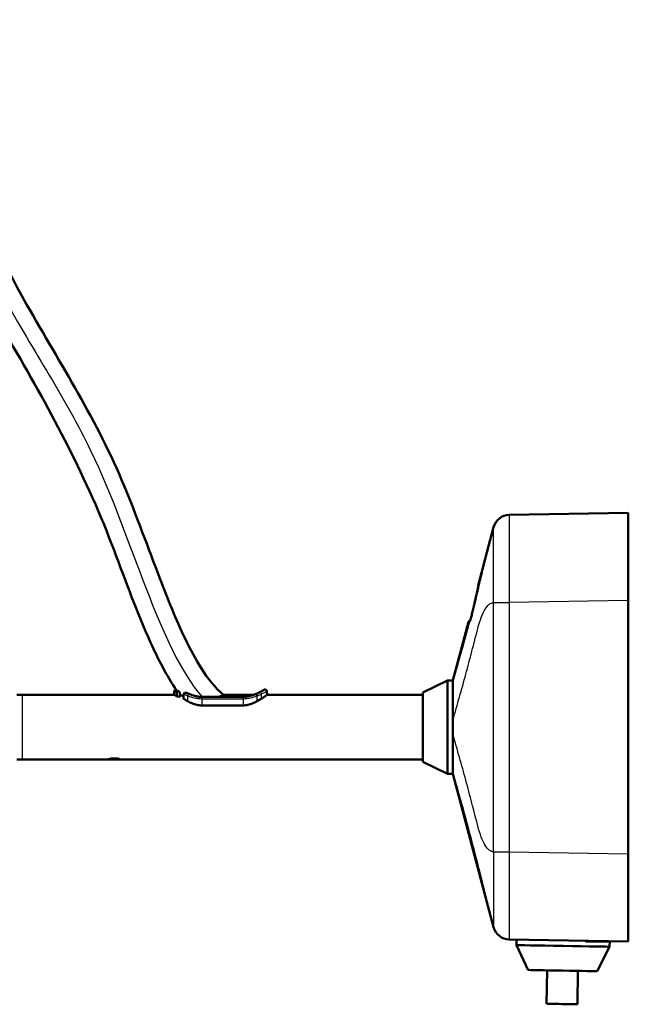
# Model space of a CAD drawing. Header units: millimetres. Extents: x 293 to 805, y 177 to 706.
# Tile 4 of 8: x 694 to 805, y 204 to 383. Entities that reach past the tile are written whole.
import ezdxf

# ---------------------------------------------------------------- set-up
doc = ezdxf.new("R2010")
doc.units = ezdxf.units.MM
doc.header["$LTSCALE"] = 0.75
doc.layers.add('Visible', color=7, linetype='Continuous', lineweight=50)
doc.layers.add('Visible Narrow', color=7, linetype='Continuous', lineweight=25)

msp = doc.modelspace()

# ---------------------------------------------------------------- linework, layer by layer
at = {"layer": 'Visible', "extrusion": (-1, 2.22045e-16, 2.96622e-13)}
for p, q in [((783.51, 292.78, 22.72), (805.22, 293.16, 23.1)), ((777.82, 279.9), (780.64, 290.55)), ((805.22, 277.16, 39.1), (805.22, 230.95, 39.1)), ((773.22, 262.56), (776.07, 273.3)), ((767.72, 260.36), (772.22, 262.56)), ((772.22, 262.56), (773.22, 262.56)), ((722.4, 259.96), (722.41, 260.57)), ((739.32, 260.62), (739.33, 259.96)), ((694.72, 259.96), (693.72, 259.96)), ((694.72, 259.96), (722.4, 259.96)), ((727.42, 259.6, 4), (734.97, 259.6, 4)), ((731.42, 259.96), (736.88, 259.96)), ((739.33, 259.96), (767.72, 259.96)), ((734.97, 258.03, 4.36), (727.42, 258.03, 4.36)), ((694.72, 248.16), (693.72, 248.16)), ((694.72, 248.16), (710.25, 248.16)), ((712.69, 248.16), (767.72, 248.16)), ((767.72, 247.76), (772.22, 245.56)), ((772.22, 245.56), (773.22, 245.56)), ((780.64, 217.57), (773.22, 245.56)), ((805.22, 214.96, 23.1), (783.51, 215.34, 22.72)), ((784.82, 214.31), (784.83, 215.31)), ((786.94, 209.77), (784.82, 214.31)), ((797.62, 214.95, 20.5), (797.37, 215.09, 20.5)), ((799.54, 209.55), (801.81, 214.02)), ((801.73, 214.95, 20.5), (801.84, 215.02, 20.5)), ((801.81, 214.02), (801.83, 215.01)), ((790.33, 203.61), (790.44, 209.71)), ((795.93, 203.52), (796.04, 209.62))]:
    msp.add_line(p, q, dxfattribs=at)
at = {"layer": 'Visible', "extrusion": (0.225743, 0.974187, -1.61205e-12)}
msp.add_arc((-694.85, 16.85, 444.89), 0.2, 0, 1.3857, dxfattribs=at)
at = {"layer": 'Visible', "extrusion": (0.214016, 0.913503, -0.34599)}
msp.add_arc((-693.77, 170.53, 414.37), 0.2, 0, 1.041, dxfattribs=at)
at = {"layer": 'Visible', "extrusion": (1, -2.22045e-16, -2.96622e-13)}
for centre, radius in [((254.06, 0, 772.22), 8.5), ((254.06, 0, 767.72), 6.3)]:
    msp.add_arc(centre, radius, 0, 180, dxfattribs=at)
at = {"layer": 'Visible', "extrusion": (-8.26288e-08, -1.39787e-07, 1)}
msp.add_arc((722.66, 260.56, 0), 0.25, 111.3878, 178.9997, dxfattribs=at)
at = {"layer": 'Visible'}
msp.add_arc((722.57, 260.55, 0), 0.25, 69.7563, 88.6423, dxfattribs=at)
at = {"layer": 'Visible', "extrusion": (-5.60396e-09, 7.25219e-10, 1)}
msp.add_arc((738.97, 260.61, 0), 0.346, 1, 79.0538, dxfattribs=at)
at = {"layer": 'Visible', "extrusion": (-0.772008, -0.326486, 0.545354)}
msp.add_arc((47.93, 428.24, -652.26), 0.329, 77.7678, 179.6979, dxfattribs=at)
at = {"layer": 'Visible', "extrusion": (2.22045e-16, 1, -2.22045e-16)}
for centre, radius, start, end in [((-711.47, 0, 248.16), 1.22, 0, 180), ((-711.47, 0, 248.32), 1.5, 66.2398, 113.7602)]:
    msp.add_arc(centre, radius, start, end, dxfattribs=at)
at = {"layer": 'Visible', "extrusion": (0.017452, 0.999848, -5.64368e-15)}
msp.add_arc((-789.46, 0, 227.98), 8.5, 0, 180, dxfattribs=at)
at = {"layer": 'Visible', "extrusion": (-2.22045e-16, -1, 2.22045e-16)}
msp.add_arc((799.67, 20.5, -214.95), 2.06, 0, 180, dxfattribs=at)
at = {"layer": 'Visible', "extrusion": (0.017452, 0.999848, -5.38566e-15)}
msp.add_arc((-789.46, 0, 223.48), 6.3, 0, 180, dxfattribs=at)
at = {"layer": 'Visible', "extrusion": (-0.017452, -0.999848, 5.39878e-15)}
msp.add_arc((789.46, 0, -217.38), 2.8, 0, 180, dxfattribs=at)
at = {"layer": 'Visible', "extrusion": (1, -2.22045e-16, -2.96622e-13)}
for centre, major_axis, start_param, end_param in [((805.22, 277.15, 23.1), (0, 11.32, 11.32), 5.497939, 7.068431), ((805.22, 230.96, 23.1), (0, -11.32, 11.32), -0.785246, 0.785246)]:
    msp.add_ellipse(centre, major_axis=major_axis, ratio=0.999695, start_param=start_param, end_param=end_param, dxfattribs=at)
at = {"layer": 'Visible'}
for points, knots in [([(619.58, 346.17), (619.87, 351.1), (620.48, 356.08), (622.91, 364.07), (624.33, 367.27), (628.33, 373.02), (631, 375.6), (636.55, 379.25), (639.4, 380.54), (645.45, 382.24), (648.77, 382.61), (655.15, 382.21), (658.31, 381.46), (663.92, 379.03), (666.44, 377.36), (670.96, 373.38), (672.99, 371.04), (677.74, 364.7), (680.22, 360.48), (686.98, 347.93), (690.84, 339.34), (701.67, 320.29), (708.5, 309.68), (715.58, 292.51), (717.63, 286.82), (721.23, 277.43), (722.71, 273.71), (725.33, 268.28), (726.28, 266.48), (728.51, 263), (729.8, 261.28), (731.42, 259.96)], [0, 0, 0, 0, 1.48208, 1.48208, 2.505803, 2.505803, 3.582519, 3.582519, 4.498113, 4.498113, 5.470481, 5.470481, 6.416712, 6.416712, 7.303442, 7.303442, 8.222159, 8.222159, 9.681119, 9.681119, 12.499564, 12.499564, 16.253778, 16.253778, 18.06999, 18.06999, 19.268703, 19.268703, 19.878485, 19.878485, 20.506825, 20.506825, 20.506825, 20.506825]), ([(722.87, 260.71), (721, 263.46), (719.48, 266.46), (715.62, 274.99), (713.57, 280.67), (706.57, 299.25), (700.05, 311.55), (685.65, 335.96), (680.26, 349.64), (670.83, 363.98), (669.25, 366.12), (665.51, 370.31), (663.25, 372.35), (659.39, 374.5), (658.05, 375.07), (654.49, 376.18), (652.17, 376.5), (647.52, 376.42), (645.15, 376.01), (640.5, 374.47), (638.19, 373.28), (634.1, 370.21), (632.27, 368.3), (629.56, 364.14), (628.57, 361.92), (626.95, 356.88), (626.4, 354.01), (625.84, 349.49), (625.7, 347.83), (625.6, 346.17)], [0.091237, 0.091237, 0.091237, 0.091237, 1.089653, 1.089653, 2.899959, 2.899959, 7.044833, 7.044833, 11.402028, 11.402028, 12.195913, 12.195913, 13.085813, 13.085813, 13.518499, 13.518499, 14.205209, 14.205209, 14.911403, 14.911403, 15.67319, 15.67319, 16.444679, 16.444679, 17.161728, 17.161728, 18.031374, 18.031374, 18.529494, 18.529494, 18.529494, 18.529494]), ([(777.42, 277.77, 16.64), (777.51, 278.11, 16.5), (777.58, 278.44, 16.31), (777.71, 279.01, 15.83), (777.77, 279.25, 15.55), (777.85, 279.61, 14.93), (777.88, 279.75, 14.58), (777.9, 279.84, 14.13), (777.9, 279.85, 14.02), (777.9, 279.86, 13.89), (777.9, 279.86, 13.86), (777.9, 279.86, 13.84)], [0, 0, 0, 0, 0.1141156, 0.1141156, 0.2245871, 0.2245871, 0.3319553, 0.3319553, 0.3643016, 0.3643016, 0.3716081, 0.3716081, 0.3716081, 0.3716081]), ([(777.42, 277.77, -16.64), (777.5, 278.1, -16.51), (777.58, 278.42, -16.33), (777.71, 278.97, -15.87), (777.76, 279.22, -15.58), (777.83, 279.53, -15.07), (777.86, 279.63, -14.86), (777.87, 279.71, -14.63)], [0, 0, 0, 0, 0.1091721, 0.1091721, 0.2200437, 0.2200437, 0.290551, 0.290551, 0.290551, 0.290551]), ([(777.87, 279.71, 0), (777.85, 279.73), (777.84, 279.75), (777.82, 279.8), (777.81, 279.83), (777.81, 279.87, 0), (777.82, 279.89, 0), (777.82, 279.9, 0)], [0.01565974, 0.01565974, 0.01565974, 0.01565974, 0.02352868, 0.02352868, 0.0314946, 0.0314946, 0.03641328, 0.03641328, 0.03641328, 0.03641328]), ([(776.34, 273.37, 13.92), (776.34, 273.37, 13.93), (776.34, 273.37, 13.93), (776.34, 273.37, 14.03), (776.34, 273.38, 14.12), (776.36, 273.42, 14.4), (776.38, 273.47, 14.58), (776.44, 273.65, 15.04), (776.48, 273.79, 15.3), (776.58, 274.18, 15.81), (776.64, 274.43, 16.06), (776.78, 274.99, 16.46), (776.86, 275.32, 16.61), (777.01, 275.96, 16.8), (777.08, 276.28, 16.85), (777.15, 276.6, 16.85)], [0.0441398, 0.0441398, 0.0441398, 0.0441398, 0.0458187, 0.0458187, 0.0728641, 0.0728641, 0.1299533, 0.1299533, 0.2201709, 0.2201709, 0.323916, 0.323916, 0.4324752, 0.4324752, 0.529502, 0.529502, 0.529502, 0.529502]), ([(776.37, 273.45, -14.48), (776.38, 273.47, -14.56), (776.39, 273.5, -14.65), (776.43, 273.63, -15.01), (776.47, 273.78, -15.27), (776.57, 274.15, -15.79), (776.64, 274.4, -16.03), (776.77, 274.96, -16.44), (776.85, 275.29, -16.6), (777, 275.94, -16.8), (777.08, 276.27, -16.85), (777.15, 276.6, -16.85)], [0.1003669, 0.1003669, 0.1003669, 0.1003669, 0.1267682, 0.1267682, 0.2166215, 0.2166215, 0.320235, 0.320235, 0.4286872, 0.4286872, 0.5295525, 0.5295525, 0.5295525, 0.5295525]), ([(777.43, 277.77, 16.64), (777.4, 277.67, 16.67), (777.38, 277.58, 16.71), (777.34, 277.39, 16.76), (777.31, 277.29, 16.78), (777.25, 277, 16.84), (777.2, 276.8, 16.85), (777.15, 276.6, 16.85)], [-0.00000006, -0.00000006, -0.00000006, -0.00000006, 0.000305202, 0.000305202, 0.000610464, 0.000610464, 0.001220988, 0.001220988, 0.001220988, 0.001220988]), ([(776.07, 273.3, 0.01), (776.08, 273.32, 0.01), (776.09, 273.34, 0.01), (776.11, 273.38, 0.01), (776.12, 273.39, 0.01), (776.16, 273.42, 0.01), (776.18, 273.43, 0.01), (776.22, 273.45, 0.01), (776.24, 273.45, 0.01), (776.26, 273.45, 0.01)], [0, 0, 0, 0, 0.00630798, 0.00630798, 0.01280659, 0.01280659, 0.01932834, 0.01932834, 0.02610888, 0.02610888, 0.02610888, 0.02610888]), ([(776.26, 273.3, 12.17), (776.15, 273.3, 8.14), (776.07, 273.3, 4.11), (776.07, 273.3, 0.07), (776.07, 273.3, 0.05), (776.07, 273.3, 0.03), (776.07, 273.3, 0.01)], [0, 0, 0, 0, 0.01209657, 0.01209657, 0.01209657, 0.01216489, 0.01216489, 0.01216489, 0.01216489]), ([(776.07, 273.3, 0.01), (776.07, 273.3, 0), (776.07, 273.3, 0), (776.07, 273.3, 0), (776.07, 273.3, 0), (776.07, 273.3, 0), (776.07, 273.3)], [0.012164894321, 0.012164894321, 0.012164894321, 0.012164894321, 0.01216972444, 0.01216972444, 0.01216972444, 0.012170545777, 0.012170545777, 0.012170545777, 0.012170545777]), ([(776.26, 273.45, 0.01), (776.26, 273.45, 0.03), (776.26, 273.45, 0.05), (776.26, 273.45, 0.07), (776.27, 273.45, 2.58), (776.3, 273.45, 5.08), (776.35, 273.45, 7.59)], [0.0121702, 0.0121702, 0.0121702, 0.0121702, 0.012238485, 0.012238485, 0.012238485, 0.019752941, 0.019752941, 0.019752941, 0.019752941]), ([(773.22, 262.45, 1.32), (773.22, 262.44, 1.38), (773.22, 262.43, 1.43), (773.22, 262.42, 1.54), (773.22, 262.4, 1.6), (773.22, 262.37, 1.76), (773.22, 262.35, 1.87), (773.22, 262.27, 2.2), (773.22, 262.21, 2.41), (773.23, 262, 3.05), (773.22, 261.83, 3.46), (773.22, 261.23, 4.65), (773.22, 260.7, 5.38), (773.22, 259.44, 6.64), (773.22, 258.71, 7.17), (773.23, 257.12, 7.98), (773.23, 256.26, 8.26), (773.22, 255.38, 8.4)], [0.000002, 0.000002, 0.000002, 0.000002, 0.016487, 0.016487, 0.032629, 0.032629, 0.064865, 0.064865, 0.129175, 0.129175, 0.257416, 0.257416, 0.514232, 0.514232, 0.77105, 0.77105, 1.028589, 1.028589, 1.028589, 1.028589]), ([(723.05, 260.62, 1.88), (722.97, 260.65, 1.72), (722.81, 260.71, 1.4), (722.66, 260.76, 0.82), (722.62, 260.78, 0.65), (722.59, 260.79, 0.41), (722.59, 260.79, 0.33), (722.58, 260.79, 0.21), (722.58, 260.8, 0.16), (722.57, 260.8, 0.08), (722.57, 260.8, 0.04), (722.57, 260.8, 0)], [-0.2324966, -0.2324966, -0.2324966, -0.2324966, -0.0985946, -0.0985946, -0.0493253, -0.0493253, -0.0246847, -0.0246847, -0.0123495, -0.0123495, -0.0000005, -0.0000005, -0.0000005, -0.0000005]), ([(722.65, 260.78, 0.03), (722.65, 260.78, 0.03), (722.65, 260.78, 0.04), (722.65, 260.78, 0.07), (722.65, 260.78, 0.09), (722.66, 260.78, 0.19), (722.66, 260.78, 0.27), (722.69, 260.77, 0.57), (722.73, 260.75, 0.79), (722.88, 260.7, 1.31), (723.01, 260.65, 1.61), (723.18, 260.6, 1.88)], [0.0285189, 0.0285189, 0.0285189, 0.0285189, 0.0298059, 0.0298059, 0.0373113, 0.0373113, 0.0598381, 0.0598381, 0.1277054, 0.1277054, 0.2240384, 0.2240384, 0.2240384, 0.2240384]), ([(722.65, 260.78, -0.03), (722.65, 260.78, -0.03), (722.65, 260.78, -0.04), (722.65, 260.78, -0.07), (722.65, 260.78, -0.09), (722.66, 260.78, -0.19), (722.66, 260.78, -0.27), (722.69, 260.77, -0.57), (722.73, 260.75, -0.79), (722.82, 260.72, -1.08), (722.84, 260.71, -1.16), (722.87, 260.71, -1.23)], [0.0285189, 0.0285189, 0.0285189, 0.0285189, 0.0298059, 0.0298059, 0.0373113, 0.0373113, 0.0598382, 0.0598382, 0.1277055, 0.1277055, 0.1515108, 0.1515108, 0.1515108, 0.1515108]), ([(722.89, 260.4, 1.89), (722.89, 260.43, 1.88), (722.89, 260.45, 1.88), (722.91, 260.5, 1.88), (722.92, 260.52, 1.88), (722.95, 260.56, 1.88), (722.97, 260.57, 1.88), (723.01, 260.6, 1.88), (723.03, 260.61, 1.88), (723.05, 260.62, 1.88)], [-0.02956059, -0.02956059, -0.02956059, -0.02956059, -0.02235592, -0.02235592, -0.01476928, -0.01476928, -0.00737805, -0.00737805, -0.00000011, -0.00000011, -0.00000011, -0.00000011]), ([(722.89, 259.64, 1.9), (722.89, 259.68, 1.9), (722.89, 259.72, 1.9), (722.89, 259.76, 1.9), (722.89, 259.97, 1.89), (722.89, 260.19, 1.89), (722.89, 260.4, 1.89)], [0.0017197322, 0.0017197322, 0.0017197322, 0.0017197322, 0.0018326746, 0.0018326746, 0.0018326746, 0.002478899, 0.002478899, 0.002478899, 0.002478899]), ([(723.05, 260.62, 1.88), (723.13, 260.62, 1.88), (723.21, 260.6, 1.88), (723.27, 260.56, 1.88), (723.33, 260.51, 1.88), (723.38, 260.45, 1.89), (723.4, 260.37, 1.89)], [0.0000372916, 0.0000372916, 0.0000372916, 0.0000372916, 0.000262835, 0.000262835, 0.000262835, 0.000488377, 0.000488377, 0.000488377, 0.000488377]), ([(737.2, 260.08, 3.24), (737.2, 260.08, 3.24), (737.2, 260.08, 3.24), (737.2, 260.08, 3.24), (737.2, 260.08, 3.24), (737.2, 260.08, 3.24), (737.2, 260.08, 3.24), (737.2, 260.08, 3.24), (737.2, 260.08, 3.24), (737.2, 260.08, 3.23), (737.2, 260.08, 3.23), (737.21, 260.09, 3.23), (737.22, 260.09, 3.22), (737.27, 260.11, 3.18), (737.31, 260.13, 3.15), (737.56, 260.23, 2.94), (737.75, 260.33, 2.74), (737.92, 260.41, 2.53)], [0, 0, 0, 0, 0.0000335, 0.0000335, 0.0001006, 0.0001006, 0.0002347, 0.0002347, 0.0005029, 0.0005029, 0.0015757, 0.0015757, 0.0037214, 0.0037214, 0.0208995, 0.0208995, 0.1071467, 0.1071467, 0.1071467, 0.1071467]), ([(737.94, 260.42, 2.5), (738.21, 260.56, 2.15), (738.43, 260.69, 1.75), (738.65, 260.82, 1.1), (738.71, 260.85, 0.87), (738.76, 260.89, 0.53), (738.77, 260.89, 0.42), (738.78, 260.9, 0.25), (738.79, 260.9, 0.19), (738.79, 260.91, 0.12), (738.79, 260.91, 0.09), (738.79, 260.91, 0.06), (738.79, 260.91, 0.05), (738.79, 260.91, 0.03), (738.79, 260.91, 0.02), (738.79, 260.91, 0.01), (738.8, 260.91, 0.01), (738.8, 260.91, 0.01), (738.8, 260.91, 0.01), (738.8, 260.91, 0.01), (738.8, 260.91, 0.01), (738.8, 260.91, 0), (738.8, 260.91, 0), (738.8, 260.91, 0), (738.8, 260.91, 0), (738.81, 260.92, 0), (738.82, 260.92, 0), (738.84, 260.93, 0), (738.86, 260.94, 0), (738.92, 260.95, 0), (738.96, 260.96, 0), (739.01, 260.95, 0), (739.02, 260.95, 0), (739.04, 260.95, 0)], [0, 0, 0, 0, 0.1385135, 0.1385135, 0.2092126, 0.2092126, 0.2434209, 0.2434209, 0.2595386, 0.2595386, 0.267164, 0.267164, 0.2700234, 0.2700234, 0.2721686, 0.2721686, 0.2725961, 0.2725961, 0.2730263, 0.2730263, 0.2732416, 0.2732416, 0.2734572, 0.2734572, 0.2743387, 0.2743387, 0.2760499, 0.2760499, 0.282916, 0.282916, 0.2940723, 0.2940723, 0.2981913, 0.2981913, 0.2981913, 0.2981913]), ([(722.89, 259.64, 1.9), (722.73, 259.74, 1.61), (722.61, 259.82, 1.31), (722.45, 259.93, 0.67), (722.4, 259.96, 0.34), (722.4, 259.96)], [-0.2014781, -0.2014781, -0.2014781, -0.2014781, -0.1006333, -0.1006333, 0, 0, 0, 0]), ([(723.53, 259.64, 1.9), (723.42, 259.64, 1.9), (723.31, 259.64, 1.9), (723.1, 259.64, 1.9), (722.99, 259.64, 1.9), (722.89, 259.64, 1.9)], [-0.0641104, -0.0641104, -0.0641104, -0.0641104, -0.03205598, -0.03205598, -0.00000108, -0.00000108, -0.00000108, -0.00000108]), ([(723.48, 259.93, 0.56), (723.49, 259.93, 0.61), (723.5, 259.92, 0.65), (723.61, 259.89, 0.95), (723.76, 259.84, 1.18), (723.99, 259.77, 1.46), (724.05, 259.76, 1.53), (724.12, 259.74, 1.59)], [-0.5658964, -0.5658964, -0.5658964, -0.5658964, -0.5514565, -0.5514565, -0.4612911, -0.4612911, -0.4316743, -0.4316743, -0.4316743, -0.4316743]), ([(724.1, 259.25, 2.8), (724.18, 259.2, 2.89), (724.3, 259.12, 3.03), (724.64, 258.92, 3.34), (724.78, 258.84, 3.45), (724.87, 258.79, 3.52)], [-0.07902183, -0.07902183, -0.07902183, -0.07902183, -0.03985654, -0.03985654, -0.000001, -0.000001, -0.000001, -0.000001]), ([(724.72, 260.29, 2.82), (724.7, 260.3, 2.82), (724.67, 260.32, 2.82), (724.57, 260.35, 2.82), (724.5, 260.36, 2.82), (724.37, 260.35, 2.82), (724.33, 260.34, 2.82), (724.25, 260.3, 2.82), (724.22, 260.28, 2.81), (724.17, 260.23, 2.81), (724.16, 260.21, 2.81), (724.14, 260.15, 2.81), (724.13, 260.13, 2.81), (724.13, 260.1, 2.81)], [-0.06677744, -0.06677744, -0.06677744, -0.06677744, -0.05985104, -0.05985104, -0.04237553, -0.04237553, -0.02841378, -0.02841378, -0.01718628, -0.01718628, -0.00812171, -0.00812171, 0, 0, 0, 0]), ([(724.87, 258.79, 3.52), (725.13, 258.65, 3.71), (725.42, 258.51, 3.88), (725.99, 258.28, 4.12), (726.27, 258.19, 4.21), (726.84, 258.07, 4.33), (727.13, 258.03, 4.36), (727.42, 258.03, 4.36)], [1.1055314, 1.1055314, 1.1055314, 1.1055314, 1.2074199, 1.2074199, 1.2947783, 1.2947783, 1.3821368, 1.3821368, 1.3821368, 1.3821368]), ([(725.2, 260.08, 3.24), (725.49, 259.96, 3.46), (725.82, 259.85, 3.64), (726.36, 259.71, 3.84), (726.56, 259.67, 3.9), (726.98, 259.61, 3.98), (727.2, 259.6, 4), (727.42, 259.6, 4)], [0, 0, 0, 0, 0.1147282, 0.1147282, 0.1780484, 0.1780484, 0.2441066, 0.2441066, 0.2441066, 0.2441066]), ([(730.62, 259.6, 2.03), (730.65, 259.61, 2), (730.68, 259.62, 1.97), (730.94, 259.72, 1.68), (731.12, 259.8, 1.38), (731.36, 259.92, 0.72), (731.42, 259.96, 0.36), (731.42, 259.96, 0), (731.42, 259.96, 0), (731.42, 259.96)], [-0.7602335, -0.7602335, -0.7602335, -0.7602335, -0.7463831, -0.7463831, -0.6393554, -0.6393554, -0.5311456, -0.5311456, -0.5305373, -0.5305373, -0.5305373, -0.5305373]), ([(734.97, 259.6, 4), (735.26, 259.6, 4), (735.56, 259.63, 3.96), (736.14, 259.73, 3.82), (736.43, 259.8, 3.7), (736.87, 259.95, 3.47), (737.03, 260.01, 3.36), (737.19, 260.08, 3.24)], [0, 0, 0, 0, 0.0877014, 0.0877014, 0.181478, 0.181478, 0.2435814, 0.2435814, 0.2435814, 0.2435814]), ([(734.97, 258.03, 4.36), (735.26, 258.03, 4.36), (735.56, 258.07, 4.33), (736.13, 258.19, 4.21), (736.4, 258.28, 4.12), (736.97, 258.51, 3.88), (737.26, 258.65, 3.71), (737.52, 258.79, 3.52)], [1.3821368, 1.3821368, 1.3821368, 1.3821368, 1.4694952, 1.4694952, 1.5568536, 1.5568536, 1.6587566, 1.6587566, 1.6587566, 1.6587566]), ([(737.52, 258.79, 3.52), (737.67, 258.87, 3.41), (737.82, 258.96, 3.28), (738.14, 259.15, 2.98), (738.27, 259.23, 2.83), (738.35, 259.29, 2.73)], [-0.07909044, -0.07909044, -0.07909044, -0.07909044, -0.04425321, -0.04425321, 0, 0, 0, 0]), ([(738.35, 259.29, 2.73), (738.53, 259.4, 2.52), (738.74, 259.54, 2.22), (738.98, 259.7, 1.72), (739.03, 259.74, 1.6), (739.15, 259.83, 1.25), (739.22, 259.87, 1.01), (739.31, 259.94, 0.52), (739.33, 259.96, 0.26), (739.33, 259.96)], [0, 0, 0, 0, 0.0883072, 0.0883072, 0.1145694, 0.1145694, 0.163148, 0.163148, 0.2135976, 0.2135976, 0.2135976, 0.2135976]), ([(773.22, 252.73, 8.4), (773.22, 253.17, 8.47), (773.22, 253.61, 8.5), (773.22, 254.5, 8.5), (773.22, 254.94, 8.47), (773.22, 255.38, 8.4)], [0.0010343, 0.0010343, 0.0010343, 0.0010343, 0.1341585, 0.1341585, 0.2672949, 0.2672949, 0.2672949, 0.2672949]), ([(773.22, 252.73, 8.4), (773.22, 252.68, 8.39), (773.22, 252.62, 8.38), (773.22, 252.51, 8.36), (773.22, 252.46, 8.35), (773.22, 252.29, 8.32), (773.22, 252.18, 8.29), (773.22, 251.86, 8.21), (773.22, 251.64, 8.15), (773.23, 251.01, 7.95), (773.22, 250.59, 7.78), (773.22, 249.4, 7.17), (773.22, 248.68, 6.64), (773.22, 247.42, 5.38), (773.22, 246.89, 4.66), (773.23, 246.08, 3.07), (773.23, 245.8, 2.21), (773.22, 245.66, 1.33)], [-1.070672, -1.070672, -1.070672, -1.070672, -1.053497, -1.053497, -1.036695, -1.036695, -1.00314, -1.00314, -0.9362, -0.9362, -0.802716, -0.802716, -0.535397, -0.535397, -0.268073, -0.268073, -0.000003, -0.000003, -0.000003, -0.000003]), ([(710.25, 248.16), (710.25, 248.16, 0.05), (710.26, 248.16, 0.12), (710.27, 248.16, 0.25), (710.28, 248.17, 0.34), (710.35, 248.19, 0.62), (710.44, 248.22, 0.85), (710.64, 248.27, 1.15), (710.74, 248.29, 1.27), (710.87, 248.32, 1.37)], [0.641392, 0.641392, 0.641392, 0.641392, 0.6576756, 0.6576756, 0.6811834, 0.6811834, 0.7434288, 0.7434288, 0.7896908, 0.7896908, 0.7896908, 0.7896908]), ([(710.87, 248.32, 1.37), (710.88, 248.32, 1.38), (710.89, 248.32, 1.38), (711.08, 248.34, 1.46), (711.28, 248.35, 1.5), (711.66, 248.35, 1.5), (711.86, 248.34, 1.46), (712.06, 248.32, 1.38), (712.07, 248.32, 1.38), (712.08, 248.32, 1.37)], [-0.5139615, -0.5139615, -0.5139615, -0.5139615, -0.5109564, -0.5109564, -0.4541796, -0.4541796, -0.3974029, -0.3974029, -0.3943978, -0.3943978, -0.3943978, -0.3943978]), ([(712.69, 248.16), (712.69, 248.16, 0.05), (712.69, 248.16, 0.11), (712.68, 248.16, 0.24), (712.67, 248.16, 0.32), (712.61, 248.18, 0.58), (712.53, 248.21, 0.79), (712.34, 248.26, 1.11), (712.22, 248.29, 1.26), (712.08, 248.32, 1.37)], [0.641392, 0.641392, 0.641392, 0.641392, 0.6566755, 0.6566755, 0.6784555, 0.6784555, 0.7362561, 0.7362561, 0.7899589, 0.7899589, 0.7899589, 0.7899589]), ([(773.22, 245.56), (773.22, 245.56, 0), (773.22, 245.56, 0), (773.22, 245.56, 0.45), (773.22, 245.59, 0.89), (773.22, 245.66, 1.33)], [0.1331138, 0.1331138, 0.1331138, 0.1331138, 0.1333681, 0.1333681, 0.2667339, 0.2667339, 0.2667339, 0.2667339])]:
    msp.add_open_spline(points, degree=3, knots=knots, dxfattribs=at)
for points in [[(783.51, 292.78, 22.72), (782.16, 292.75, 22.73), (780.99, 291.83, 22.73), (780.65, 290.52, 22.73)], [(780.65, 290.52, 22.73), (780.65, 290.54, 15.15), (780.64, 290.55, 7.58), (780.64, 290.55)], [(777.15, 276.6, -16.85), (777.24, 276.99, -16.85), (777.34, 277.39, -16.78), (777.42, 277.77, -16.64)], [(776.35, 273.45, -7.87), (776.36, 273.45, -8.19), (776.36, 273.45, -8.51), (776.37, 273.45, -8.83)], [(776.35, 273.45, 7.59), (776.35, 273.45, 8), (776.36, 273.45, 8.41), (776.37, 273.45, 8.83)], [(776.36, 273.43, -14.39), (776.36, 273.43, -14.39), (776.36, 273.43, -14.39), (776.36, 273.43, -14.39)], [(773.22, 262.45, 1.32), (773.22, 262.52, 0.89), (773.22, 262.56, 0.44), (773.22, 262.56)], [(722.84, 260.42), (722.84, 260.42), (722.84, 260.42), (722.84, 260.42)], [(737.92, 260.41, 2.53), (737.93, 260.42, 2.52), (737.94, 260.42, 2.51), (737.94, 260.42, 2.5)], [(723.4, 260.37, 1.89), (723.44, 260.13, 1.89), (723.48, 259.89, 1.9), (723.53, 259.64, 1.9)], [(724.13, 260.1, 2.81), (724.12, 259.82, 2.81), (724.11, 259.53, 2.8), (724.1, 259.25, 2.8)], [(724.72, 260.29, 2.82), (724.87, 260.22, 2.97), (725.03, 260.15, 3.11), (725.2, 260.08, 3.24)], [(780.64, 217.57), (780.64, 217.57, 7.58), (780.65, 217.58, 15.15), (780.65, 217.59, 22.73)], [(780.65, 217.59, 22.73), (780.99, 216.28, 22.73), (782.16, 215.36, 22.73), (783.51, 215.34, 22.72)]]:
    msp.add_open_spline(points, degree=3, dxfattribs=at)
at = {"layer": 'Visible Narrow', "extrusion": (-1, 2.22045e-16, 2.96622e-13)}
for p, q in [((805.22, 277.16, 39.1), (783.51, 276.78, 38.72)), ((724.87, 258.79, 3.52), (724.88, 259.78, 3.51)), ((727.42, 259.26, 4.34), (727.42, 258.03, 4.36)), ((727.42, 259.26, 4.34), (734.97, 259.26, 4.34)), ((734.97, 259.26, 4.34), (734.97, 258.03, 4.36)), ((737.52, 258.79, 3.52), (737.51, 259.78, 3.51)), ((738.35, 259.29, 2.73), (738.34, 260.14, 2.72)), ((783.51, 231.33, 38.72), (805.22, 230.95, 39.1))]:
    msp.add_line(p, q, dxfattribs=at)
at = {"layer": 'Visible Narrow', "extrusion": (0.011723, -6.82085e-14, 0.999931)}
msp.add_arc((777.89, 279.85, 22.67), 0.2, 165.8645, 179.8997, dxfattribs=at)
at = {"layer": 'Visible Narrow', "extrusion": (0.213892, 0.913485, 0.346114)}
msp.add_arc((-693.83, -170.56, 414.26), 0.2, 0.3076, 1.0483, dxfattribs=at)
at = {"layer": 'Visible Narrow', "extrusion": (0.034769, -8.52105e-14, 0.999395)}
msp.add_arc((273.25, -775.55, 40.54), 0.2, 48.8252, 77.3141, dxfattribs=at)
at = {"layer": 'Visible Narrow', "extrusion": (-0.620721, -0.318526, 0.716413)}
msp.add_arc((105.54, 557.28, -539.18), 0.33, 70.5901, 179.9711, dxfattribs=at)
at = {"layer": 'Visible Narrow', "extrusion": (-0.616, -0.316954, 0.721169)}
msp.add_arc((106.39, 560.87, -535.31), 0.33, 70.4108, 180.0056, dxfattribs=at)
at = {"layer": 'Visible Narrow', "extrusion": (-1, 2.22045e-16, 2.96622e-13)}
for centre, radius, start in [((-254.06, 0, -694.72), 5.9, 0), ((-259.26, 4, -727.42), 0.338, 91), ((-259.26, 4, -734.97), 0.338, 91)]:
    msp.add_arc(centre, radius, start, 180, dxfattribs=at)
at = {"layer": 'Visible Narrow', "extrusion": (-0.76953, 0.327697, -0.548123)}
for start, end in [(77.8785, 179.4147), (179.4147, 179.5322)]:
    msp.add_arc((-523.09, -307.16, -474.61), 0.329, start, end, dxfattribs=at)
at = {"layer": 'Visible Narrow', "extrusion": (-0.001601, 0.999999, -2.79447e-05)}
msp.add_arc((-783.93, 35.73, 230.08), 3, 14.3058, 89, dxfattribs=at)
at = {"layer": 'Visible Narrow'}
for points, knots in [([(622.59, 346.17, 3), (622.64, 347.03, 3), (623.3, 356.31, 3), (629.14, 377.51, 3), (667.16, 386.66, 3), (682.68, 348.53, 3), (696.27, 323.19, 3), (712.13, 300.18, 3), (719.64, 268.45, 3), (727.5, 259.6, 3)], [0.0786288, 0.0786288, 0.0786288, 0.0786288, 0.0854084, 0.1528882, 0.2921052, 0.4240066, 0.4375, 0.5481094, 0.7355925, 0.7355925, 0.7355925, 0.7355925]), ([(783.51, 292.78, 22.72), (783.51, 292.78, 22.86), (783.51, 292.77, 23.08), (783.51, 292.77, 23.24), (783.51, 292.77, 23.24), (783.51, 292.77, 23.25), (783.51, 292.77, 23.25), (783.51, 292.76, 23.51), (783.51, 292.75, 23.74), (783.51, 292.73, 23.95), (783.51, 292.71, 24.22), (783.51, 292.68, 24.47), (783.51, 292.66, 24.71), (783.51, 292.65, 24.73), (783.51, 292.65, 24.74), (783.51, 292.65, 24.76), (783.51, 292.62, 24.99), (783.51, 292.59, 25.21), (783.51, 292.55, 25.44), (783.51, 292.52, 25.6), (783.51, 292.49, 25.77), (783.51, 292.45, 25.95), (783.51, 292.45, 25.95), (783.51, 292.45, 25.96), (783.51, 292.45, 25.97), (783.51, 292.3, 26.67), (783.51, 292.11, 27.36), (783.51, 291.88, 28.03), (783.51, 291.76, 28.36), (783.51, 291.63, 28.68), (783.51, 291.5, 29.01), (783.51, 291.49, 29.01), (783.51, 291.49, 29.02), (783.51, 291.49, 29.02), (783.51, 291.46, 29.09), (783.51, 291.43, 29.15), (783.51, 291.4, 29.22), (783.51, 291.23, 29.61), (783.51, 291.04, 29.99), (783.51, 290.84, 30.36), (783.51, 290.77, 30.48), (783.51, 290.7, 30.6), (783.51, 290.63, 30.73), (783.51, 290.58, 30.82), (783.51, 290.52, 30.92), (783.51, 290.46, 31.02), (783.51, 290.32, 31.26), (783.51, 290.16, 31.49), (783.51, 290.01, 31.72), (783.51, 289.93, 31.84), (783.51, 289.85, 31.95), (783.51, 289.76, 32.07), (783.51, 289.7, 32.15), (783.51, 289.65, 32.23), (783.51, 289.59, 32.31), (783.51, 289.49, 32.43), (783.51, 289.4, 32.55), (783.51, 289.3, 32.67), (783.51, 289.16, 32.85), (783.51, 289.02, 33.02), (783.51, 288.87, 33.19), (783.51, 288.78, 33.3), (783.51, 288.69, 33.41), (783.51, 288.59, 33.51), (783.51, 288.43, 33.69), (783.51, 288.26, 33.86), (783.51, 288.09, 34.03), (783.51, 287.65, 34.47), (783.51, 287.19, 34.89), (783.51, 286.69, 35.28), (783.51, 286.66, 35.3), (783.51, 286.63, 35.33), (783.51, 286.59, 35.36), (783.51, 286.33, 35.56), (783.51, 286.05, 35.76), (783.51, 285.77, 35.95), (783.51, 285.77, 35.96), (783.51, 285.76, 35.96), (783.51, 285.76, 35.96), (783.51, 285.72, 35.99), (783.51, 285.67, 36.02), (783.51, 285.63, 36.05), (783.51, 285.44, 36.18), (783.51, 285.24, 36.31), (783.51, 285.03, 36.43), (783.51, 284.86, 36.53), (783.51, 284.69, 36.63), (783.51, 284.52, 36.72), (783.51, 284.27, 36.87), (783.51, 284.01, 37), (783.51, 283.74, 37.13), (783.51, 283.52, 37.24), (783.51, 283.29, 37.34), (783.51, 283.06, 37.44), (783.51, 282.89, 37.51), (783.51, 282.71, 37.59), (783.51, 282.53, 37.65), (783.51, 282.37, 37.72), (783.51, 282.2, 37.78), (783.51, 282.03, 37.84), (783.51, 281.78, 37.92), (783.51, 281.53, 38.01), (783.51, 281.27, 38.08), (783.51, 281.12, 38.12), (783.51, 280.97, 38.17), (783.51, 280.82, 38.2), (783.51, 280.58, 38.27), (783.51, 280.33, 38.33), (783.51, 280.08, 38.38), (783.51, 280.06, 38.38), (783.51, 280.05, 38.39), (783.51, 280.03, 38.39), (783.51, 279.59, 38.48), (783.51, 279.21, 38.54), (783.51, 278.82, 38.59), (783.51, 278.57, 38.62), (783.51, 278.32, 38.65), (783.51, 278.04, 38.67), (783.51, 278.01, 38.67), (783.51, 277.97, 38.68), (783.51, 277.94, 38.68), (783.51, 277.75, 38.69), (783.51, 277.54, 38.7), (783.51, 277.32, 38.71), (783.51, 277.27, 38.71), (783.51, 277.22, 38.72), (783.51, 277.16, 38.72), (783.51, 277.09, 38.72), (783.51, 277, 38.72), (783.51, 276.93, 38.72), (783.51, 276.87, 38.72), (783.51, 276.83, 38.72), (783.51, 276.78, 38.72)], [0, 0, 0, 0, 0.0156, 0.0156, 0.0156, 0.016073, 0.016073, 0.016073, 0.040678, 0.040678, 0.040678, 0.071487, 0.071487, 0.071487, 0.073637, 0.073637, 0.073637, 0.103126, 0.103126, 0.103126, 0.123986, 0.123986, 0.123986, 0.125, 0.125, 0.125, 0.208376, 0.208376, 0.208376, 0.25, 0.25, 0.25, 0.250682, 0.250682, 0.250682, 0.259162, 0.259162, 0.259162, 0.310204, 0.310204, 0.310204, 0.327291, 0.327291, 0.327291, 0.34099, 0.34099, 0.34099, 0.375, 0.375, 0.375, 0.392636, 0.392636, 0.392636, 0.404754, 0.404754, 0.404754, 0.423853, 0.423853, 0.423853, 0.451763, 0.451763, 0.451763, 0.469729, 0.469729, 0.469729, 0.5, 0.5, 0.5, 0.578027, 0.578027, 0.578027, 0.58335, 0.58335, 0.58335, 0.625, 0.625, 0.625, 0.62574, 0.62574, 0.62574, 0.631985, 0.631985, 0.631985, 0.660971, 0.660971, 0.660971, 0.684841, 0.684841, 0.684841, 0.720065, 0.720065, 0.720065, 0.75, 0.75, 0.75, 0.772649, 0.772649, 0.772649, 0.793769, 0.793769, 0.793769, 0.825032, 0.825032, 0.825032, 0.843223, 0.843223, 0.843223, 0.872879, 0.872879, 0.872879, 0.875, 0.875, 0.875, 0.926385, 0.926385, 0.926385, 0.958143, 0.958143, 0.958143, 0.961987, 0.961987, 0.961987, 0.983494, 0.983494, 0.983494, 0.988413, 0.988413, 0.988413, 0.994721, 0.994721, 0.994721, 1, 1, 1, 1]), ([(780.65, 290.52, 22.73), (780.39, 289.47, 22.73), (779.86, 287.38, 22.52), (779.1, 284.35, 21.61), (778.39, 281.55, 20.12), (777.97, 279.9, 18.77), (777.78, 279.15, 18.02)], [0, 0, 0, 0, 0.250025, 0.500051, 0.750076, 1, 1, 1, 1]), ([(777.91, 279.9, 13.55), (777.91, 279.9, 13.89), (777.9, 279.85, 14.23), (777.88, 279.75, 14.55), (777.87, 279.7, 14.71), (777.86, 279.63, 14.86), (777.84, 279.56, 15.01), (777.82, 279.49, 15.16), (777.8, 279.4, 15.31), (777.78, 279.31, 15.44), (777.76, 279.21, 15.58), (777.74, 279.11, 15.71), (777.71, 278.99, 15.83), (777.68, 278.88, 15.95), (777.66, 278.75, 16.06), (777.63, 278.62, 16.16), (777.56, 278.36, 16.36), (777.5, 278.08, 16.52), (777.43, 277.77, 16.64)], [0, 0, 0, 0, 0.001011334, 0.001011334, 0.001011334, 0.001517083, 0.001517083, 0.001517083, 0.002022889, 0.002022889, 0.002022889, 0.002528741, 0.002528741, 0.002528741, 0.00303464, 0.00303464, 0.00303464, 0.004046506, 0.004046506, 0.004046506, 0.004046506]), ([(777.78, 279.15, 18.02), (777.78, 279.15, 18.02), (777.78, 279.15, 18.02), (777.66, 278.69, 17.56), (777.55, 278.23, 17.11), (777.43, 277.78, 16.65)], [0, 0, 0, 0, 0.00005441, 0.00005441, 0.08199793, 0.08199793, 0.08199793, 0.08199793]), ([(777.15, 276.6, 16.85), (777.08, 276.27, 16.86), (777, 275.95, 16.81), (776.93, 275.64, 16.72), (776.91, 275.54, 16.69), (776.88, 275.44, 16.65), (776.86, 275.34, 16.61), (776.82, 275.14, 16.53), (776.77, 274.95, 16.43), (776.73, 274.77, 16.31), (776.68, 274.59, 16.19), (776.64, 274.43, 16.06), (776.6, 274.27, 15.9), (776.57, 274.12, 15.75), (776.53, 273.98, 15.59), (776.5, 273.86, 15.41), (776.46, 273.74, 15.23), (776.43, 273.63, 15.04), (776.41, 273.55, 14.83), (776.38, 273.47, 14.63), (776.36, 273.4, 14.42), (776.34, 273.36, 14.21), (776.32, 273.32, 14), (776.31, 273.29, 13.78), (776.3, 273.3, 13.56)], [0, 0, 0, 0, 0.000988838, 0.000988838, 0.000988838, 0.001318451, 0.001318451, 0.001318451, 0.001977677, 0.001977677, 0.001977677, 0.002636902, 0.002636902, 0.002636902, 0.003296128, 0.003296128, 0.003296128, 0.003955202, 0.003955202, 0.003955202, 0.004614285, 0.004614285, 0.004614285, 0.005273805, 0.005273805, 0.005273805, 0.005273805]), ([(777.78, 272.08, 25.09), (777.78, 272.08, 25.09), (777.78, 272.08, 25.09), (777.97, 272.83, 25.84), (778.39, 274.18, 27.49), (779.1, 275.67, 30.3), (779.86, 276.58, 33.32), (780.39, 276.78, 35.42), (780.65, 276.78, 36.46)], [0, 0, 0, 0, 0.000103, 0.000103, 0.250077, 0.500051, 0.750026, 1, 1, 1, 1]), ([(780.65, 231.33, 36.46), (780.65, 238.9, 36.48), (780.64, 246.48, 36.49), (780.64, 261.63, 36.49), (780.65, 269.21, 36.48), (780.65, 276.78, 36.46)], [0, 0, 0, 0, 0.02272808, 0.02272808, 0.04545616, 0.04545616, 0.04545616, 0.04545616]), ([(783.51, 276.78, 38.72), (783.5, 269.21, 38.72), (783.49, 261.63, 38.72), (783.49, 246.48, 38.72), (783.5, 238.91, 38.72), (783.51, 231.33, 38.72)], [0, 0, 0, 0, 0.02272344, 0.02272344, 0.04544688, 0.04544688, 0.04544688, 0.04544688]), ([(776.26, 273.3, 12.17), (776.04, 272.46, 11.33), (775.44, 270.23, 9.1), (774.44, 266.62, 5.49), (773.63, 263.84, 2.71), (773.22, 262.45, 1.32)], [0.3499073, 0.3499073, 0.3499073, 0.3499073, 0.5000272, 0.7500136, 1, 1, 1, 1]), ([(776.36, 273.43, 12.17), (776.35, 273.42, 12.17), (776.34, 273.42, 12.17), (776.29, 273.38, 12.17), (776.27, 273.34, 12.17), (776.26, 273.3, 12.17)], [0.3492039, 0.3492039, 0.3492039, 0.3492039, 0.5, 0.5, 0.9999922, 0.9999922, 0.9999922, 0.9999922]), ([(776.3, 273.3, 13.56), (776.3, 273.3, 13.42), (776.29, 273.3, 13.29), (776.29, 273.3, 13.16), (776.28, 273.3, 12.99), (776.28, 273.3, 12.83), (776.27, 273.3, 12.66), (776.27, 273.3, 12.58), (776.27, 273.3, 12.5), (776.27, 273.3, 12.42), (776.26, 273.3, 12.38), (776.26, 273.3, 12.33), (776.26, 273.3, 12.29), (776.26, 273.3, 12.27), (776.26, 273.3, 12.25), (776.26, 273.3, 12.23), (776.26, 273.3, 12.22), (776.26, 273.3, 12.21), (776.26, 273.3, 12.2), (776.26, 273.3, 12.2), (776.26, 273.3, 12.19), (776.26, 273.3, 12.19), (776.26, 273.3, 12.18), (776.26, 273.3, 12.18), (776.26, 273.3, 12.18), (776.26, 273.3, 12.18), (776.26, 273.3, 12.18), (776.26, 273.3, 12.17), (776.26, 273.3, 12.17), (776.26, 273.3, 12.17), (776.26, 273.3, 12.17), (776.26, 273.3, 12.17), (776.26, 273.3, 12.17), (776.26, 273.3, 12.17), (776.26, 273.3, 12.17), (776.26, 273.3, 12.17), (776.26, 273.3, 12.17), (776.26, 273.3, 12.17), (776.26, 273.3, 12.17), (776.26, 273.3, 12.17), (776.26, 273.3, 12.17), (776.26, 273.3, 12.17), (776.26, 273.3, 12.17), (776.26, 273.3, 12.17), (776.26, 273.3, 12.17), (776.26, 273.3, 12.17), (776.26, 273.3, 12.17), (776.26, 273.3, 12.17), (776.26, 273.3, 12.17)], [0, 0, 0, 0, 0.0004, 0.0004, 0.0004, 0.00089367, 0.00089367, 0.00089367, 0.001140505, 0.001140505, 0.001140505, 0.001263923, 0.001263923, 0.001263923, 0.001325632, 0.001325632, 0.001325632, 0.001356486, 0.001356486, 0.001356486, 0.001371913, 0.001371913, 0.001371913, 0.001379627, 0.001379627, 0.001379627, 0.001383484, 0.001383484, 0.001383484, 0.001385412, 0.001385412, 0.001385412, 0.001386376, 0.001386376, 0.001386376, 0.001386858, 0.001386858, 0.001386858, 0.001387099, 0.001387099, 0.001387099, 0.00138722, 0.00138722, 0.00138722, 0.00138728, 0.00138728, 0.00138728, 0.00138734, 0.00138734, 0.00138734, 0.00138734]), ([(773.22, 255.38, 8.4), (773.63, 256.77, 9.78), (774.04, 258.16, 11.17), (774.43, 259.55, 12.56), (774.83, 260.93, 13.95), (775.21, 262.33, 15.34), (775.59, 263.72, 16.73), (775.97, 265.11, 18.12), (776.33, 266.5, 19.52), (776.7, 267.9, 20.91), (777.06, 269.29, 22.3), (777.42, 270.68, 23.7), (777.78, 272.08, 25.09)], [0.0000002, 0.0000002, 0.0000002, 0.0000002, 0.2500138, 0.2500138, 0.2500138, 0.5000277, 0.5000277, 0.5000277, 0.7500415, 0.7500415, 0.7500415, 1, 1, 1, 1]), ([(722.41, 260.57), (722.41, 260.57, 0.33), (722.45, 260.55, 0.66), (722.61, 260.49, 1.29), (722.73, 260.45, 1.6), (722.89, 260.4, 1.89)], [-0.00000006, -0.00000006, -0.00000006, -0.00000006, 0.000986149, 0.000986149, 0.001972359, 0.001972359, 0.001972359, 0.001972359]), ([(738.34, 260.14, 2.72), (738.66, 260.27, 2.34), (738.9, 260.4, 1.9), (739.15, 260.53, 1.21), (739.21, 260.56, 0.97), (739.28, 260.59, 0.61), (739.29, 260.6, 0.49), (739.31, 260.61, 0.31), (739.31, 260.61, 0.25), (739.32, 260.62, 0.12), (739.32, 260.62, 0.06), (739.32, 260.62)], [0, 0, 0, 0, 0.5, 0.5, 0.75, 0.75, 0.875, 0.875, 0.9375, 0.9375, 1, 1, 1, 1]), ([(724.13, 260.1, 2.81), (724.16, 260.09, 2.84), (724.19, 260.07, 2.87), (724.21, 260.06, 2.9), (724.3, 260.02, 3), (724.39, 259.98, 3.09), (724.49, 259.94, 3.18), (724.54, 259.92, 3.23), (724.59, 259.9, 3.27), (724.64, 259.88, 3.31), (724.72, 259.84, 3.38), (724.8, 259.81, 3.44), (724.88, 259.78, 3.51)], [0, 0, 0, 0, 0.122085, 0.122085, 0.122085, 0.5, 0.5, 0.5, 0.699197, 0.699197, 0.699197, 1, 1, 1, 1]), ([(777.78, 236.04, 25.09), (777.42, 237.43, 23.7), (777.06, 238.82, 22.3), (776.7, 240.22, 20.91), (776.33, 241.61, 19.52), (775.97, 243, 18.12), (775.59, 244.4, 16.73), (775.21, 245.79, 15.34), (774.83, 247.18, 13.95), (774.43, 248.57, 12.56), (774.04, 249.96, 11.17), (773.63, 251.34, 9.78), (773.22, 252.73, 8.4)], [0, 0, 0, 0, 0.2499996, 0.2499996, 0.2499996, 0.4999997, 0.4999997, 0.4999997, 0.7499999, 0.7499999, 0.7499999, 0.9999999, 0.9999999, 0.9999999, 0.9999999]), ([(773.22, 245.66, 1.33), (773.63, 244.27, 2.71), (774.04, 242.89, 4.1), (774.43, 241.5, 5.49), (774.83, 240.11, 6.88), (775.21, 238.72, 8.27), (775.59, 237.32, 9.66), (775.97, 235.93, 11.05), (776.33, 234.54, 12.45), (776.7, 233.15, 13.84), (777.06, 231.75, 15.23), (777.42, 230.36, 16.63), (777.78, 228.97, 18.02)], [0.0000002, 0.0000002, 0.0000002, 0.0000002, 0.2500139, 0.2500139, 0.2500139, 0.5000277, 0.5000277, 0.5000277, 0.7500416, 0.7500416, 0.7500416, 1, 1, 1, 1]), ([(780.65, 231.33, 36.46), (780.39, 231.33, 35.42), (779.86, 231.53, 33.32), (779.1, 232.44, 30.3), (778.39, 233.94, 27.49), (777.97, 235.28, 25.84), (777.78, 236.04, 25.09), (777.78, 236.04, 25.09)], [0, 0, 0, 0, 0.25, 0.499999, 0.749999, 0.999999, 1, 1, 1, 1]), ([(780.65, 231.33, 36.46), (780.65, 231.29, 36.46), (780.65, 231.2, 36.46), (780.66, 231.01, 36.46), (780.66, 230.73, 36.45), (780.66, 230.48, 36.44), (780.66, 230.05, 36.4), (780.66, 229.43, 36.34), (780.66, 228.64, 36.2), (780.66, 227.94, 36.04), (780.66, 227.38, 35.88), (780.66, 226.89, 35.73), (780.66, 226.18, 35.46), (780.66, 225.46, 35.15), (780.66, 224.76, 34.78), (780.66, 224.18, 34.45), (780.66, 223.55, 34.04), (780.66, 221.69, 32.68), (780.66, 220.24, 31), (780.66, 219.15, 29.07), (780.66, 218.9, 28.58), (780.66, 218.61, 27.91), (780.66, 218.25, 27), (780.66, 217.96, 25.96), (780.66, 217.78, 25.01), (780.66, 217.73, 24.66), (780.66, 217.68, 24.23), (780.66, 217.63, 23.8), (780.66, 217.61, 23.38), (780.66, 217.6, 23.03), (780.65, 217.59, 22.84), (780.65, 217.59, 22.73)], [0, 0, 0, 0, 0.006866, 0.01472, 0.020599, 0.04416, 0.048065, 0.078106, 0.128174, 0.158215, 0.17664, 0.208282, 0.229631, 0.282623, 0.317951, 0.341797, 0.376831, 0.423935, 0.669922, 0.687012, 0.738281, 0.746826, 0.789551, 0.875, 0.895089, 0.921875, 0.923828, 0.953125, 0.979911, 0.980469, 1, 1, 1, 1]), ([(783.51, 231.33, 38.72), (783.51, 231.29, 38.72), (783.51, 231.24, 38.72), (783.51, 231.18, 38.72), (783.51, 231.11, 38.72), (783.51, 231.02, 38.72), (783.51, 230.95, 38.72), (783.51, 230.89, 38.72), (783.51, 230.84, 38.71), (783.51, 230.79, 38.71), (783.51, 230.57, 38.7), (783.51, 230.36, 38.69), (783.51, 230.17, 38.68), (783.51, 230.14, 38.68), (783.51, 230.11, 38.67), (783.51, 230.07, 38.67), (783.51, 229.8, 38.65), (783.51, 229.54, 38.62), (783.51, 229.3, 38.59), (783.51, 228.9, 38.54), (783.51, 228.52, 38.48), (783.51, 228.08, 38.39), (783.51, 228.07, 38.39), (783.51, 228.05, 38.38), (783.51, 228.03, 38.38), (783.51, 227.78, 38.33), (783.51, 227.53, 38.27), (783.51, 227.29, 38.2), (783.51, 227.14, 38.17), (783.51, 226.99, 38.12), (783.51, 226.84, 38.08), (783.51, 226.58, 38.01), (783.51, 226.33, 37.92), (783.51, 226.08, 37.84), (783.51, 225.91, 37.78), (783.51, 225.75, 37.72), (783.51, 225.58, 37.65), (783.51, 225.4, 37.59), (783.51, 225.23, 37.51), (783.51, 225.05, 37.44), (783.51, 224.82, 37.34), (783.51, 224.59, 37.24), (783.51, 224.37, 37.13), (783.51, 224.11, 37), (783.51, 223.85, 36.87), (783.51, 223.59, 36.72), (783.51, 223.42, 36.63), (783.51, 223.25, 36.53), (783.51, 223.08, 36.43), (783.51, 222.88, 36.31), (783.51, 222.68, 36.18), (783.51, 222.48, 36.05), (783.51, 222.44, 36.02), (783.51, 222.4, 35.99), (783.51, 222.35, 35.96), (783.51, 222.35, 35.96), (783.51, 222.34, 35.96), (783.51, 222.34, 35.95), (783.51, 222.06, 35.76), (783.51, 221.79, 35.56), (783.51, 221.52, 35.36), (783.51, 221.49, 35.33), (783.51, 221.45, 35.3), (783.51, 221.42, 35.28), (783.51, 220.93, 34.89), (783.51, 220.46, 34.47), (783.51, 220.02, 34.03), (783.51, 219.85, 33.86), (783.51, 219.69, 33.69), (783.51, 219.52, 33.51), (783.51, 219.43, 33.41), (783.51, 219.33, 33.3), (783.51, 219.24, 33.19), (783.51, 219.09, 33.02), (783.51, 218.95, 32.85), (783.51, 218.81, 32.67), (783.51, 218.71, 32.55), (783.51, 218.62, 32.43), (783.51, 218.53, 32.31), (783.51, 218.47, 32.23), (783.51, 218.41, 32.15), (783.51, 218.35, 32.07), (783.51, 218.27, 31.95), (783.51, 218.19, 31.84), (783.51, 218.1, 31.72), (783.51, 217.95, 31.49), (783.51, 217.8, 31.26), (783.51, 217.65, 31.02), (783.51, 217.59, 30.92), (783.51, 217.54, 30.82), (783.51, 217.48, 30.73), (783.51, 217.41, 30.6), (783.51, 217.34, 30.48), (783.51, 217.27, 30.36), (783.51, 217.07, 29.99), (783.51, 216.88, 29.61), (783.51, 216.71, 29.22), (783.51, 216.68, 29.15), (783.51, 216.65, 29.09), (783.51, 216.62, 29.02), (783.51, 216.62, 29.02), (783.51, 216.62, 29.01), (783.51, 216.62, 29.01), (783.51, 216.48, 28.68), (783.51, 216.35, 28.36), (783.51, 216.24, 28.03), (783.51, 216, 27.36), (783.51, 215.81, 26.67), (783.51, 215.67, 25.97), (783.51, 215.66, 25.96), (783.51, 215.66, 25.95), (783.51, 215.66, 25.95), (783.51, 215.62, 25.77), (783.51, 215.59, 25.6), (783.51, 215.57, 25.44), (783.51, 215.53, 25.21), (783.51, 215.49, 24.99), (783.51, 215.46, 24.76), (783.51, 215.46, 24.74), (783.51, 215.46, 24.73), (783.51, 215.46, 24.71), (783.51, 215.43, 24.47), (783.51, 215.4, 24.22), (783.51, 215.38, 23.95), (783.51, 215.37, 23.74), (783.51, 215.35, 23.51), (783.51, 215.34, 23.25), (783.51, 215.34, 23.25), (783.51, 215.34, 23.24), (783.51, 215.34, 23.24), (783.51, 215.34, 23.08), (783.51, 215.34, 22.86), (783.51, 215.34, 22.72)], [0, 0, 0, 0, 0.005279, 0.005279, 0.005279, 0.011587, 0.011587, 0.011587, 0.016506, 0.016506, 0.016506, 0.038013, 0.038013, 0.038013, 0.041858, 0.041858, 0.041858, 0.073616, 0.073616, 0.073616, 0.125, 0.125, 0.125, 0.127123, 0.127123, 0.127123, 0.156779, 0.156779, 0.156779, 0.174971, 0.174971, 0.174971, 0.206234, 0.206234, 0.206234, 0.227354, 0.227354, 0.227354, 0.25, 0.25, 0.25, 0.279937, 0.279937, 0.279937, 0.315162, 0.315162, 0.315162, 0.339032, 0.339032, 0.339032, 0.368017, 0.368017, 0.368017, 0.374262, 0.374262, 0.374262, 0.375, 0.375, 0.375, 0.416652, 0.416652, 0.416652, 0.421974, 0.421974, 0.421974, 0.5, 0.5, 0.5, 0.530271, 0.530271, 0.530271, 0.548237, 0.548237, 0.548237, 0.576148, 0.576148, 0.576148, 0.595248, 0.595248, 0.595248, 0.607366, 0.607366, 0.607366, 0.625, 0.625, 0.625, 0.659012, 0.659012, 0.659012, 0.672712, 0.672712, 0.672712, 0.689799, 0.689799, 0.689799, 0.740841, 0.740841, 0.740841, 0.74932, 0.74932, 0.74932, 0.75, 0.75, 0.75, 0.791627, 0.791627, 0.791627, 0.875, 0.875, 0.875, 0.876016, 0.876016, 0.876016, 0.896876, 0.896876, 0.896876, 0.926364, 0.926364, 0.926364, 0.928515, 0.928515, 0.928515, 0.959323, 0.959323, 0.959323, 0.983927, 0.983927, 0.983927, 0.9844, 0.9844, 0.9844, 1, 1, 1, 1]), ([(777.78, 228.97, 18.02), (777.78, 228.96, 18.02), (777.78, 228.96, 18.02), (777.97, 228.21, 18.77), (778.39, 226.57, 20.12), (779.1, 223.76, 21.61), (779.86, 220.73, 22.52), (780.39, 218.64, 22.73), (780.65, 217.59, 22.73)], [0, 0, 0, 0, 0.000103, 0.000103, 0.250077, 0.500051, 0.750026, 1, 1, 1, 1])]:
    msp.add_open_spline(points, degree=3, knots=knots, dxfattribs=at)
for points in [[(780.65, 276.78, 36.46), (780.66, 284.36, 36.45), (780.66, 290.5, 30.3), (780.65, 290.52, 22.73)], [(777.82, 279.9, 0), (777.82, 279.9, 4.52), (777.85, 279.9, 9.04), (777.91, 279.9, 13.55)], [(777.43, 277.78, 16.65), (777.43, 277.77, 16.65), (777.43, 277.77, 16.64), (777.43, 277.77, 16.64)], [(780.65, 276.78, 36.46), (780.99, 276.78, 37.77), (782.16, 276.78, 38.7), (783.51, 276.78, 38.72)], [(724.88, 259.78, 3.51), (725.6, 259.5, 4.03), (726.48, 259.26, 4.34), (727.42, 259.26, 4.34)], [(734.97, 259.26, 4.34), (735.91, 259.26, 4.34), (736.8, 259.5, 4.03), (737.51, 259.78, 3.51)], [(737.51, 259.78, 3.51), (737.82, 259.89, 3.28), (738.08, 260.02, 3.03), (738.32, 260.12, 2.75)], [(738.32, 260.12, 2.75), (738.33, 260.13, 2.74), (738.34, 260.13, 2.73), (738.34, 260.14, 2.72)]]:
    msp.add_open_spline(points, degree=3, dxfattribs=at)

doc.saveas('drawing.dxf')
